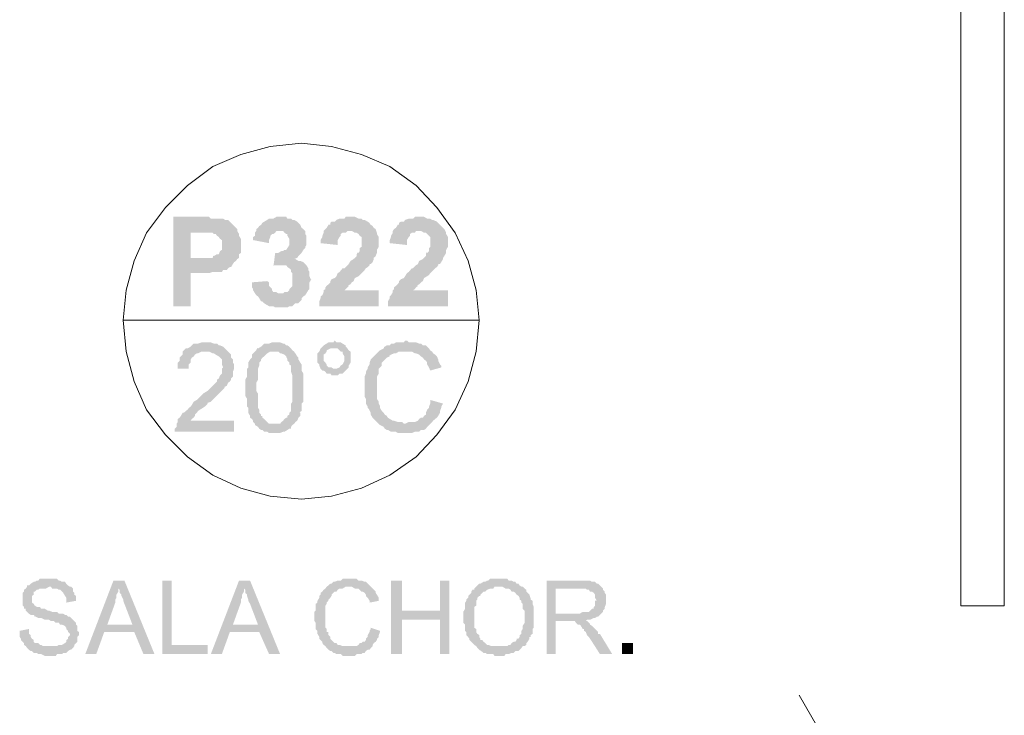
# Model space of a CAD drawing. Header units: millimetres. Extents: x 16 to 647, y 3 to 417.
# Tile 34 of 80: x 200 to 227, y 143 to 162. Entities that reach past the tile are written whole.
import ezdxf

# ---------------------------------------------------------------- set-up
doc = ezdxf.new("R2010")
doc.units = ezdxf.units.MM
doc.header["$MEASUREMENT"] = 0
doc.layers.get('0').update_dxf_attribs({"linetype": 'CONTINUOUS'})

msp = doc.modelspace()

# ---------------------------------------------------------------- hatches: boundary and pattern name
for points in [[(205.395, 156.657), (204.634, 156.657), (204.634, 154.242), (205.097, 154.242), (205.097, 155.135), (205.594, 155.135), (205.693, 155.168), (205.941, 155.168), (205.974, 155.218), (206.074, 155.218), (206.107, 155.267), (206.156, 155.3), (206.189, 155.3), (206.239, 155.383), (206.272, 155.433), (206.322, 155.466), (206.355, 155.516), (205.097, 155.549), (205.097, 156.227), (205.346, 156.227), (206.355, 156.277), (206.355, 156.326), (206.322, 156.359), (206.272, 156.409), (206.239, 156.442), (206.189, 156.492), (206.156, 156.525), (206.107, 156.574), (206.024, 156.574), (205.974, 156.608), (205.643, 156.608), (205.594, 156.657), (205.478, 156.657)], [(207.513, 156.657), (207.414, 156.657), (207.331, 156.608), (207.215, 156.608), (207.166, 156.574), (207.083, 156.525), (207.033, 156.492), (207, 156.442), (206.95, 156.409), (206.917, 156.359), (206.868, 156.326), (206.868, 156.277), (207.596, 156.277), (207.629, 156.227), (207.678, 156.194), (207.712, 156.194), (207.712, 156.144), (207.761, 156.062), (207.761, 155.896), (207.712, 155.813), (207.678, 155.764), (207.629, 155.764), (207.596, 155.731), (207.546, 155.731), (207.463, 155.681), (207.381, 155.681), (207.331, 155.3), (207.331, 155.35), (207.546, 155.35), (208.191, 155.383), (208.142, 155.433), (208.059, 155.466), (208.009, 155.466), (207.927, 155.516), (207.894, 155.516), (207.976, 155.549), (208.009, 155.598), (208.059, 155.648), (208.092, 155.681), (208.142, 155.764), (208.191, 155.813), (208.191, 155.846), (208.224, 155.896), (208.224, 156.144), (208.191, 156.194), (208.191, 156.277), (208.142, 156.326), (208.092, 156.359), (208.059, 156.442), (208.042, 156.459), (208.009, 156.492), (207.976, 156.525), (207.894, 156.574), (207.844, 156.574), (207.811, 156.608), (207.712, 156.608), (207.678, 156.657), (207.596, 156.657)], [(209.416, 156.657), (209.283, 156.657), (209.25, 156.608), (209.118, 156.608), (209.035, 156.574), (208.986, 156.525), (208.903, 156.525), (208.87, 156.492), (208.87, 156.442), (208.82, 156.442), (208.77, 156.359), (208.737, 156.326), (208.688, 156.277), (209.449, 156.277), (209.532, 156.227), (209.581, 156.227), (209.631, 156.194), (209.664, 156.144), (209.714, 156.111), (209.714, 155.846), (209.664, 155.813), (209.664, 155.731), (209.631, 155.681), (209.614, 155.698), (209.581, 155.648), (209.581, 155.598), (209.532, 155.549), (209.498, 155.516), (209.416, 155.466), (209.366, 155.383), (209.333, 155.35), (209.25, 155.267), (209.201, 155.267), (209.118, 155.168), (209.068, 155.135), (209.035, 155.052), (208.986, 155.003), (208.903, 154.97), (208.87, 154.92), (208.87, 154.887), (208.82, 154.837), (208.77, 154.788), (208.737, 154.754), (208.737, 154.705), (208.688, 154.672), (208.688, 154.622), (208.655, 154.539), (208.605, 154.506), (208.605, 154.457), (208.572, 154.374), (208.572, 154.242), (210.177, 154.242), (210.177, 154.672), (209.25, 154.672), (209.283, 154.705), (209.333, 154.754), (209.366, 154.788), (209.35, 154.804), (209.416, 154.837), (209.449, 154.887), (209.498, 154.92), (209.532, 155.003), (209.631, 155.052), (209.664, 155.085), (209.714, 155.135), (209.796, 155.218), (209.829, 155.267), (209.879, 155.3), (209.929, 155.35), (209.929, 155.383), (209.962, 155.383), (210.011, 155.433), (210.044, 155.516), (210.044, 155.549), (210.094, 155.598), (210.127, 155.681), (210.127, 155.764), (210.177, 155.846), (210.177, 155.979), (210.177, 156.111), (210.127, 156.194), (210.127, 156.227), (210.094, 156.326), (210.044, 156.359), (210.011, 156.409), (209.962, 156.442), (209.945, 156.459), (209.929, 156.492), (209.879, 156.525), (209.796, 156.574), (209.747, 156.574), (209.714, 156.608), (209.631, 156.608), (209.532, 156.657), (209.498, 156.657)], [(211.269, 156.657), (211.153, 156.657), (211.103, 156.608), (210.988, 156.608), (210.888, 156.574), (210.855, 156.525), (210.772, 156.525), (210.723, 156.492), (210.723, 156.442), (210.69, 156.442), (210.64, 156.359), (210.59, 156.326), (210.557, 156.277), (211.318, 156.277), (211.401, 156.227), (211.451, 156.227), (211.484, 156.194), (211.534, 156.144), (211.567, 156.111), (211.567, 155.846), (211.534, 155.813), (211.534, 155.731), (211.484, 155.681), (211.467, 155.698), (211.451, 155.648), (211.451, 155.598), (211.401, 155.549), (211.368, 155.516), (211.269, 155.466), (211.236, 155.383), (211.186, 155.35), (211.103, 155.267), (211.07, 155.267), (210.988, 155.168), (210.938, 155.135), (210.888, 155.052), (210.855, 155.003), (210.772, 154.97), (210.723, 154.92), (210.723, 154.887), (210.69, 154.837), (210.64, 154.788), (210.59, 154.754), (210.59, 154.705), (210.557, 154.672), (210.557, 154.622), (210.508, 154.539), (210.475, 154.506), (210.475, 154.457), (210.425, 154.374), (210.425, 154.242), (212.046, 154.242), (212.046, 154.672), (211.103, 154.672), (211.153, 154.705), (211.186, 154.754), (211.236, 154.788), (211.219, 154.804), (211.269, 154.837), (211.318, 154.887), (211.368, 154.92), (211.401, 155.003), (211.484, 155.052), (211.534, 155.085), (211.567, 155.135), (211.649, 155.218), (211.699, 155.267), (211.749, 155.3), (211.782, 155.35), (211.782, 155.383), (211.831, 155.383), (211.864, 155.433), (211.914, 155.516), (211.914, 155.549), (211.947, 155.598), (211.997, 155.681), (211.997, 155.764), (212.046, 155.846), (212.046, 155.979), (212.046, 156.111), (211.997, 156.194), (211.997, 156.227), (211.947, 156.326), (211.914, 156.359), (211.864, 156.409), (211.831, 156.442), (211.815, 156.459), (211.782, 156.492), (211.749, 156.525), (211.649, 156.574), (211.616, 156.574), (211.567, 156.608), (211.484, 156.608), (211.401, 156.657), (211.368, 156.657)], [(206.355, 156.277), (205.346, 156.227), (205.693, 156.227), (205.726, 156.194), (205.776, 156.194), (205.809, 156.144), (205.858, 156.111), (205.892, 156.062), (205.941, 156.028), (205.941, 155.764), (205.892, 155.731), (205.858, 155.648), (205.809, 155.648), (205.726, 155.598), (205.71, 155.615), (205.693, 155.549), (205.097, 155.549), (206.355, 155.516), (206.404, 155.549), (206.404, 155.648), (206.454, 155.681), (206.454, 156.062), (206.404, 156.144), (206.404, 156.194)], [(206.868, 156.277), (206.835, 156.227), (206.835, 156.144), (206.785, 156.111), (206.785, 156.028), (207.215, 155.946), (207.215, 156.028), (207.248, 156.111), (207.248, 156.144), (207.298, 156.194), (207.331, 156.194), (207.381, 156.227), (207.414, 156.277), (207.513, 156.277)], [(208.688, 156.277), (208.688, 156.227), (208.655, 156.144), (208.655, 156.111), (208.605, 156.028), (208.605, 155.946), (209.068, 155.896), (209.068, 156.028), (209.118, 156.111), (209.151, 156.144), (209.151, 156.194), (209.201, 156.227), (209.283, 156.227), (209.333, 156.277), (209.416, 156.277)], [(210.557, 156.277), (210.557, 156.227), (210.508, 156.144), (210.508, 156.111), (210.475, 156.028), (210.475, 155.946), (210.938, 155.896), (210.938, 156.028), (210.988, 156.111), (211.021, 156.144), (211.021, 156.194), (211.07, 156.227), (211.153, 156.227), (211.186, 156.277), (211.269, 156.277)], [(208.191, 155.383), (207.546, 155.35), (207.678, 155.35), (207.712, 155.3), (207.761, 155.267), (207.811, 155.218), (207.811, 155.168), (207.844, 155.135), (207.844, 154.788), (207.811, 154.754), (207.761, 154.705), (207.761, 154.672), (207.712, 154.622), (207.629, 154.622), (207.596, 154.589), (207.513, 154.589), (208.191, 154.539), (208.224, 154.589), (208.274, 154.672), (208.307, 154.705), (208.307, 154.887), (208.357, 154.97), (208.34, 154.97), (208.307, 155.052), (208.307, 155.168), (208.274, 155.218), (208.274, 155.267), (208.224, 155.35)], [(207.166, 154.92), (206.752, 154.887), (206.752, 154.754), (206.785, 154.705), (206.785, 154.672), (206.835, 154.589), (206.868, 154.539), (206.917, 154.506), (206.95, 154.457), (207, 154.374), (207.033, 154.374), (207.083, 154.324), (207.132, 154.291), (207.215, 154.242), (207.331, 154.242), (207.381, 154.208), (207.712, 154.208), (207.761, 154.242), (207.844, 154.242), (207.894, 154.291), (207.927, 154.324), (208.009, 154.324), (208.059, 154.374), (208.092, 154.407), (208.092, 154.457), (208.142, 154.506), (208.191, 154.539), (207.513, 154.589), (207.463, 154.589), (207.414, 154.622), (207.331, 154.622), (207.298, 154.672), (207.298, 154.705), (207.248, 154.754), (207.215, 154.788), (207.215, 154.887)], [(205.511, 153.265), (205.395, 153.265), (205.296, 153.232), (205.18, 153.232), (205.13, 153.183), (205.097, 153.15), (205.015, 153.1), (204.965, 153.1), (204.915, 153.05), (204.882, 153.017), (204.882, 152.934), (204.833, 152.885), (204.8, 152.852), (204.8, 152.769), (204.75, 152.719), (204.75, 152.554), (205.048, 152.554), (205.048, 152.67), (205.097, 152.719), (205.097, 152.802), (205.13, 152.852), (205.18, 152.885), (205.213, 152.934), (205.263, 152.968), (205.296, 152.968), (205.395, 153.017), (206.107, 153.017), (206.074, 153.05), (206.057, 153.067), (206.024, 153.1), (205.974, 153.15), (205.892, 153.183), (205.858, 153.183), (205.809, 153.232), (205.726, 153.232), (205.643, 153.265), (205.594, 153.265)], [(207.381, 153.265), (207.298, 153.265), (207.215, 153.232), (207.083, 153.232), (207.033, 153.183), (207, 153.15), (206.917, 153.1), (206.901, 153.116), (206.868, 153.05), (206.835, 153.017), (207.463, 153.017), (207.513, 152.968), (207.546, 152.968), (207.629, 152.934), (207.678, 152.885), (207.712, 152.802), (207.712, 152.769), (207.761, 152.719), (207.761, 152.67), (207.811, 152.637), (207.811, 152.471), (207.844, 152.372), (207.844, 151.66), (207.811, 151.611), (207.811, 151.412), (207.761, 151.363), (207.761, 151.313), (207.712, 151.28), (207.712, 151.23), (207.678, 151.23), (207.629, 151.197), (207.596, 151.148), (207.546, 151.114), (207.513, 151.065), (207.381, 151.065), (206.835, 151.032), (206.917, 150.982), (206.95, 150.932), (207, 150.899), (207.033, 150.899), (207.083, 150.85), (207.166, 150.85), (207.215, 150.817), (207.513, 150.817), (207.596, 150.85), (207.629, 150.85), (207.712, 150.899), (207.761, 150.932), (207.811, 150.932), (207.811, 150.982), (207.844, 151.032), (207.894, 151.065), (207.927, 151.114), (207.976, 151.148), (208.009, 151.23), (208.059, 151.28), (208.059, 151.363), (208.042, 151.379), (208.092, 151.412), (208.092, 151.611), (208.142, 151.66), (208.142, 152.422), (208.092, 152.504), (208.092, 152.67), (208.059, 152.719), (208.009, 152.802), (208.009, 152.852), (207.976, 152.885), (207.927, 152.968), (207.91, 152.984), (207.894, 153.017), (207.844, 153.05), (207.811, 153.1), (207.761, 153.15), (207.712, 153.183), (207.678, 153.183), (207.629, 153.232), (207.596, 153.232), (207.513, 153.265), (207.414, 153.265)], [(208.986, 153.315), (208.952, 153.265), (208.82, 153.265), (208.77, 153.232), (208.688, 153.183), (208.655, 153.15), (208.638, 153.15), (208.986, 153.1), (209.068, 153.1), (209.118, 153.05), (209.151, 153.017), (209.201, 153.017), (209.201, 152.968), (209.25, 152.885), (209.25, 152.769), (209.201, 152.67), (209.151, 152.637), (209.151, 152.653), (209.118, 152.587), (209.035, 152.554), (208.986, 152.554), (209.333, 152.554), (209.366, 152.587), (209.366, 152.637), (209.416, 152.719), (209.416, 153.017), (209.366, 153.05), (209.333, 153.1), (209.283, 153.15), (209.283, 153.183), (209.201, 153.232), (209.151, 153.265), (209.035, 153.265)], [(210.938, 153.315), (210.888, 153.315), (210.855, 153.265), (210.64, 153.265), (210.59, 153.232), (210.508, 153.232), (210.475, 153.183), (210.392, 153.183), (210.342, 153.15), (210.326, 153.15), (210.309, 153.1), (210.21, 153.05), (210.177, 153.017), (210.127, 152.968), (210.094, 152.934), (210.044, 152.885), (210.011, 152.852), (209.962, 152.802), (209.929, 152.719), (209.929, 152.67), (209.879, 152.587), (209.879, 152.554), (209.829, 152.471), (209.829, 152.422), (209.796, 152.339), (209.796, 151.793), (209.829, 151.743), (209.829, 151.611), (209.879, 151.528), (209.879, 151.495), (209.929, 151.445), (209.912, 151.462), (209.962, 151.363), (209.962, 151.313), (210.011, 151.23), (210.044, 151.197), (210.094, 151.148), (210.127, 151.114), (210.177, 151.065), (210.888, 151.065), (210.855, 151.065), (210.806, 151.114), (210.69, 151.114), (210.59, 151.148), (210.557, 151.148), (210.475, 151.197), (210.425, 151.23), (210.392, 151.28), (210.342, 151.313), (210.309, 151.363), (210.26, 151.412), (210.21, 151.495), (210.21, 151.528), (210.21, 151.545), (210.177, 151.611), (210.177, 151.66), (210.127, 151.743), (210.127, 152.091), (210.127, 152.339), (210.177, 152.422), (210.177, 152.554), (210.21, 152.587), (210.26, 152.637), (210.26, 152.719), (210.309, 152.769), (210.342, 152.802), (210.392, 152.852), (210.475, 152.885), (210.458, 152.901), (210.508, 152.934), (210.59, 152.968), (210.64, 152.968), (210.723, 153.017), (211.616, 153.017), (211.567, 153.05), (211.534, 153.1), (211.484, 153.15), (211.451, 153.183), (211.368, 153.183), (211.318, 153.232), (211.269, 153.232), (211.186, 153.265), (210.988, 153.265)], [(206.107, 153.017), (205.511, 153.017), (205.594, 153.017), (205.693, 152.968), (205.726, 152.968), (205.776, 152.934), (205.858, 152.885), (205.842, 152.901), (205.892, 152.852), (205.941, 152.802), (205.941, 152.67), (205.974, 152.587), (205.941, 152.554), (205.941, 152.422), (205.892, 152.372), (205.858, 152.289), (205.809, 152.256), (205.809, 152.206), (205.776, 152.173), (205.726, 152.124), (205.693, 152.091), (205.643, 152.041), (205.594, 151.991), (205.561, 151.958), (205.478, 151.909), (205.428, 151.876), (205.346, 151.793), (205.296, 151.743), (205.263, 151.71), (205.18, 151.66), (205.13, 151.578), (205.097, 151.528), (205.048, 151.495), (205.015, 151.445), (204.965, 151.412), (204.915, 151.363), (204.882, 151.363), (204.833, 151.28), (204.8, 151.23), (204.75, 151.197), (204.75, 151.114), (204.717, 151.065), (204.717, 150.982), (204.667, 150.932), (204.667, 150.85), (206.272, 150.85), (206.272, 151.148), (205.097, 151.148), (205.13, 151.197), (205.18, 151.23), (205.213, 151.28), (205.213, 151.313), (205.263, 151.363), (205.296, 151.412), (205.346, 151.445), (205.428, 151.495), (205.478, 151.528), (205.561, 151.611), (205.544, 151.627), (205.643, 151.66), (205.693, 151.71), (205.776, 151.793), (205.809, 151.826), (205.858, 151.876), (205.892, 151.909), (205.941, 151.958), (205.974, 151.991), (206.024, 152.041), (206.007, 152.058), (206.074, 152.091), (206.107, 152.173), (206.156, 152.206), (206.189, 152.256), (206.189, 152.289), (206.239, 152.339), (206.239, 152.471), (206.272, 152.554), (206.272, 152.587), (206.272, 152.67), (206.239, 152.719), (206.239, 152.802), (206.189, 152.852), (206.189, 152.934), (206.156, 152.968)], [(206.835, 153.017), (206.785, 152.968), (206.752, 152.934), (206.752, 152.852), (206.702, 152.802), (206.653, 152.719), (206.653, 152.587), (206.62, 152.554), (206.62, 152.339), (206.57, 152.256), (206.57, 151.826), (206.62, 151.743), (206.62, 151.528), (206.653, 151.495), (206.653, 151.363), (206.702, 151.28), (206.702, 151.23), (206.752, 151.197), (206.785, 151.148), (206.785, 151.114), (206.835, 151.065), (206.835, 151.032), (207.381, 151.065), (207.215, 151.065), (207.166, 151.114), (207.132, 151.148), (207.083, 151.197), (207.033, 151.23), (207.033, 151.28), (207, 151.28), (207, 151.313), (206.95, 151.363), (206.95, 151.445), (206.917, 151.495), (206.917, 151.876), (206.868, 151.958), (206.868, 152.173), (206.917, 152.256), (206.917, 152.554), (206.95, 152.637), (206.95, 152.719), (207, 152.769), (207, 152.802), (207.033, 152.852), (207.083, 152.885), (207.132, 152.934), (207.166, 152.968), (207.248, 153.017), (207.381, 153.017)], [(208.655, 153.15), (208.605, 153.1), (208.572, 153.017), (208.522, 152.968), (208.522, 152.719), (208.572, 152.67), (208.572, 152.637), (208.605, 152.554), (208.655, 152.504), (208.688, 152.504), (208.737, 152.471), (208.77, 152.422), (208.87, 152.422), (208.903, 152.372), (209.068, 152.372), (209.118, 152.422), (209.201, 152.422), (209.25, 152.471), (209.283, 152.504), (209.333, 152.554), (208.952, 152.554), (208.903, 152.587), (208.82, 152.587), (208.77, 152.637), (208.77, 152.67), (208.737, 152.719), (208.688, 152.769), (208.688, 152.852), (208.688, 152.934), (208.737, 152.968), (208.77, 153.017), (208.77, 153.05), (208.87, 153.1), (208.986, 153.1)], [(211.616, 153.017), (210.888, 153.017), (211.07, 153.017), (211.153, 152.968), (211.186, 152.968), (211.269, 152.934), (211.318, 152.885), (211.368, 152.852), (211.401, 152.802), (211.451, 152.769), (211.484, 152.719), (211.484, 152.67), (211.534, 152.587), (211.567, 152.504), (211.864, 152.587), (211.864, 152.637), (211.831, 152.67), (211.782, 152.769), (211.782, 152.802), (211.749, 152.885), (211.699, 152.934), (211.649, 152.968)], [(211.567, 151.71), (211.567, 151.611), (211.534, 151.528), (211.534, 151.495), (211.484, 151.445), (211.451, 151.363), (211.451, 151.313), (211.401, 151.28), (211.368, 151.23), (211.318, 151.23), (211.269, 151.197), (211.236, 151.148), (211.153, 151.114), (210.988, 151.114), (210.888, 151.065), (210.177, 151.065), (210.21, 151.032), (210.309, 150.982), (210.342, 150.932), (210.392, 150.899), (210.425, 150.899), (210.508, 150.85), (210.64, 150.85), (210.69, 150.817), (211.07, 150.817), (211.153, 150.85), (211.269, 150.85), (211.318, 150.899), (211.401, 150.899), (211.451, 150.932), (211.484, 150.982), (211.534, 151.032), (211.567, 151.065), (211.616, 151.114), (211.649, 151.148), (211.699, 151.197), (211.749, 151.23), (211.782, 151.28), (211.831, 151.363), (211.831, 151.412), (211.864, 151.495), (211.864, 151.528), (211.914, 151.611)], [(201.242, 146.879), (201.027, 146.879), (200.978, 146.829), (200.944, 146.829), (200.895, 146.796), (200.862, 146.796), (200.779, 146.746), (200.729, 146.697), (200.68, 146.697), (200.68, 146.664), (200.647, 146.614), (200.597, 146.581), (200.597, 146.531), (200.564, 146.498), (200.564, 146.151), (200.597, 146.118), (200.597, 146.068), (200.647, 146.068), (200.647, 146.018), (200.68, 145.985), (200.729, 145.936), (200.779, 145.903), (200.862, 145.903), (200.895, 145.853), (200.878, 145.87), (200.978, 145.82), (201.06, 145.82), (201.16, 145.77), (201.275, 145.77), (201.325, 145.737), (201.408, 145.737), (201.457, 145.688), (201.54, 145.688), (201.573, 145.638), (201.623, 145.638), (201.706, 145.605), (201.689, 145.621), (201.739, 145.555), (201.739, 145.522), (201.788, 145.472), (201.788, 145.439), (201.838, 145.39), (201.838, 145.357), (201.788, 145.307), (201.788, 145.257), (201.739, 145.224), (201.739, 145.175), (201.706, 145.142), (201.623, 145.092), (201.54, 145.092), (201.49, 145.059), (200.647, 145.059), (200.68, 145.009), (200.729, 144.96), (200.779, 144.926), (200.812, 144.926), (200.862, 144.877), (200.944, 144.877), (200.978, 144.844), (201.06, 144.844), (201.16, 144.794), (201.457, 144.794), (201.49, 144.844), (201.623, 144.844), (201.656, 144.877), (201.739, 144.877), (201.788, 144.926), (201.838, 144.96), (201.871, 144.96), (201.921, 145.009), (201.954, 145.059), (201.954, 145.092), (202.003, 145.142), (202.036, 145.175), (202.036, 145.307), (202.086, 145.357), (202.086, 145.439), (202.036, 145.472), (202.036, 145.605), (202.003, 145.638), (202.003, 145.688), (201.987, 145.704), (201.954, 145.737), (201.921, 145.77), (201.871, 145.82), (201.838, 145.853), (201.788, 145.853), (201.739, 145.903), (201.706, 145.903), (201.656, 145.936), (201.54, 145.936), (201.49, 145.985), (201.358, 145.985), (201.275, 146.018), (201.242, 146.018), (201.16, 146.068), (201.06, 146.068), (201.027, 146.118), (200.944, 146.118), (200.895, 146.151), (200.878, 146.167), (200.862, 146.2), (200.812, 146.234), (200.812, 146.416), (200.862, 146.449), (200.862, 146.531), (200.895, 146.531), (200.944, 146.581), (200.978, 146.581), (201.027, 146.614), (201.193, 146.614), (201.275, 146.664), (201.871, 146.664), (201.838, 146.664), (201.788, 146.697), (201.739, 146.746), (201.706, 146.796), (201.623, 146.796), (201.573, 146.829), (201.54, 146.829), (201.49, 146.879), (201.325, 146.879)], [(203.31, 146.829), (203.013, 146.829), (202.252, 144.844), (202.549, 144.844), (202.764, 145.439), (203.575, 145.439), (202.847, 145.638), (203.062, 146.234), (203.062, 146.316), (203.095, 146.366), (203.095, 146.449), (203.145, 146.531), (203.145, 146.614)], [(203.31, 146.829), (203.145, 146.614), (203.178, 146.581), (203.178, 146.498), (203.228, 146.449), (203.228, 146.416), (203.277, 146.316), (203.277, 146.283), (203.31, 146.2), (203.526, 145.638), (202.847, 145.638), (203.575, 145.439), (203.823, 144.844), (204.121, 144.844)], [(204.584, 146.829), (204.336, 146.829), (204.336, 144.844), (205.561, 144.844), (205.561, 145.092), (204.584, 145.092)], [(206.702, 146.829), (206.404, 146.829), (205.643, 144.844), (205.941, 144.844), (206.156, 145.439), (206.95, 145.439), (206.239, 145.638), (206.454, 146.234), (206.454, 146.316), (206.487, 146.366), (206.487, 146.449), (206.537, 146.531), (206.537, 146.614)], [(206.702, 146.829), (206.537, 146.614), (206.57, 146.581), (206.57, 146.498), (206.62, 146.449), (206.62, 146.416), (206.653, 146.316), (206.653, 146.283), (206.702, 146.2), (206.917, 145.638), (206.239, 145.638), (206.95, 145.439), (207.215, 144.844), (207.513, 144.844)], [(209.416, 146.879), (209.201, 146.879), (209.151, 146.829), (209.068, 146.829), (208.986, 146.796), (208.952, 146.796), (208.903, 146.746), (208.87, 146.746), (208.82, 146.697), (208.77, 146.664), (208.737, 146.614), (208.688, 146.581), (208.655, 146.531), (208.605, 146.498), (208.605, 146.449), (208.572, 146.416), (208.572, 146.366), (208.522, 146.283), (208.522, 146.234), (208.473, 146.2), (208.473, 146.018), (208.44, 145.985), (208.44, 145.737), (208.473, 145.688), (208.473, 145.522), (208.522, 145.472), (208.522, 145.39), (208.572, 145.307), (208.572, 145.257), (208.605, 145.224), (208.655, 145.175), (208.655, 145.142), (208.688, 145.092), (208.737, 145.059), (208.77, 145.009), (209.366, 145.059), (209.201, 145.059), (209.118, 145.092), (209.068, 145.092), (209.035, 145.142), (208.986, 145.142), (208.952, 145.175), (208.903, 145.224), (208.87, 145.257), (208.87, 145.307), (208.82, 145.357), (208.82, 145.439), (208.77, 145.439), (208.77, 145.522), (208.737, 145.555), (208.737, 145.853), (208.737, 146.151), (208.77, 146.2), (208.77, 146.234), (208.82, 146.283), (208.82, 146.316), (208.87, 146.366), (208.903, 146.416), (208.903, 146.449), (208.952, 146.498), (208.986, 146.531), (209.035, 146.531), (209.068, 146.581), (209.118, 146.614), (209.201, 146.614), (209.283, 146.664), (209.962, 146.664), (209.929, 146.697), (209.912, 146.713), (209.879, 146.746), (209.829, 146.796), (209.796, 146.796), (209.714, 146.829), (209.631, 146.829), (209.581, 146.879), (209.449, 146.879)], [(210.806, 146.829), (210.508, 146.829), (210.508, 144.844), (210.806, 144.844), (210.806, 145.77), (211.831, 145.77), (210.806, 146.018)], [(212.08, 146.829), (211.831, 146.829), (211.831, 146.018), (210.806, 146.018), (211.831, 145.77), (211.831, 144.844), (212.08, 144.844)], [(213.436, 146.879), (213.188, 146.879), (213.138, 146.829), (213.105, 146.829), (213.056, 146.796), (213.006, 146.796), (212.923, 146.746), (212.89, 146.746), (212.841, 146.697), (212.808, 146.664), (213.519, 146.664), (213.602, 146.614), (213.684, 146.614), (213.734, 146.581), (213.767, 146.531), (213.817, 146.531), (213.866, 146.498), (213.9, 146.449), (213.949, 146.416), (213.982, 146.366), (213.982, 146.316), (214.032, 146.283), (214.032, 146.234), (214.065, 146.2), (214.065, 146.068), (214.115, 146.018), (214.115, 145.688), (214.065, 145.605), (214.065, 145.522), (214.032, 145.472), (214.032, 145.39), (213.982, 145.357), (213.982, 145.307), (213.949, 145.257), (213.9, 145.257), (213.9, 145.224), (213.866, 145.175), (213.817, 145.175), (213.767, 145.142), (213.734, 145.092), (213.684, 145.092), (213.651, 145.059), (213.436, 145.059), (214.115, 145.059), (214.164, 145.092), (214.164, 145.142), (214.197, 145.175), (214.247, 145.257), (214.247, 145.307), (214.28, 145.307), (214.28, 145.357), (214.33, 145.39), (214.33, 145.522), (214.363, 145.555), (214.363, 146.118), (214.33, 146.2), (214.33, 146.283), (214.28, 146.316), (214.28, 146.366), (214.264, 146.382), (214.247, 146.449), (214.197, 146.498), (214.164, 146.531), (214.164, 146.581), (214.115, 146.614), (214.065, 146.664), (214.032, 146.664), (213.982, 146.697), (213.949, 146.746), (213.9, 146.746), (213.866, 146.796), (213.817, 146.796), (213.767, 146.829), (213.684, 146.829), (213.651, 146.879), (213.486, 146.879)], [(215.604, 146.829), (214.71, 146.829), (214.71, 144.844), (214.958, 144.844), (214.958, 145.737), (215.769, 145.737), (215.802, 145.77), (215.885, 145.77), (215.984, 145.82), (216.017, 145.82), (216.067, 145.853), (216.1, 145.853), (216.15, 145.903), (216.183, 145.936), (214.958, 145.936), (214.958, 146.614), (215.604, 146.614), (216.183, 146.664), (216.15, 146.697), (216.1, 146.746), (216.067, 146.746), (216.017, 146.796), (215.935, 146.796), (215.885, 146.829), (215.686, 146.829)], [(201.871, 146.664), (201.275, 146.664), (201.325, 146.664), (201.358, 146.614), (201.49, 146.614), (201.54, 146.581), (201.573, 146.581), (201.623, 146.531), (201.656, 146.498), (201.706, 146.416), (201.739, 146.366), (201.739, 146.234), (202.003, 146.283), (202.003, 146.416), (201.954, 146.449), (201.954, 146.498), (201.921, 146.531), (201.921, 146.614)], [(209.962, 146.664), (209.366, 146.664), (209.449, 146.664), (209.532, 146.614), (209.631, 146.614), (209.664, 146.581), (209.714, 146.531), (209.747, 146.531), (209.796, 146.498), (209.829, 146.449), (209.829, 146.416), (209.879, 146.366), (209.929, 146.283), (209.929, 146.234), (210.177, 146.283), (210.177, 146.366), (210.127, 146.449), (210.094, 146.498), (210.094, 146.531), (210.044, 146.581), (210.011, 146.614)], [(212.808, 146.664), (212.758, 146.614), (212.758, 146.581), (212.708, 146.581), (212.675, 146.531), (212.675, 146.498), (212.626, 146.449), (212.592, 146.416), (212.592, 146.366), (212.543, 146.316), (212.543, 146.283), (212.51, 146.234), (212.51, 146.068), (212.46, 145.985), (212.46, 145.82), (212.46, 145.688), (212.51, 145.638), (212.51, 145.472), (212.543, 145.439), (212.543, 145.357), (212.592, 145.307), (212.576, 145.324), (212.626, 145.257), (212.626, 145.224), (212.675, 145.175), (212.708, 145.142), (212.758, 145.092), (212.808, 145.059), (212.841, 145.009), (212.89, 144.96), (212.923, 144.926), (212.923, 144.943), (213.006, 144.877), (213.056, 144.877), (213.105, 144.844), (213.271, 144.844), (213.304, 144.794), (213.569, 144.794), (213.602, 144.844), (213.684, 144.844), (213.767, 144.877), (213.817, 144.877), (213.866, 144.926), (213.949, 144.926), (213.982, 144.96), (214.032, 145.009), (214.065, 145.059), (213.221, 145.059), (213.138, 145.092), (213.105, 145.092), (213.056, 145.142), (213.006, 145.175), (212.973, 145.224), (212.923, 145.224), (212.923, 145.257), (212.89, 145.307), (212.89, 145.357), (212.841, 145.39), (212.808, 145.439), (212.808, 145.522), (212.758, 145.555), (212.758, 146.118), (212.808, 146.151), (212.808, 146.283), (212.841, 146.316), (212.841, 146.366), (212.89, 146.416), (212.923, 146.416), (212.923, 146.449), (212.973, 146.498), (213.006, 146.531), (213.056, 146.531), (213.105, 146.581), (213.188, 146.614), (213.271, 146.614), (213.304, 146.664), (213.436, 146.664)], [(216.183, 146.664), (215.604, 146.614), (215.769, 146.614), (215.802, 146.581), (215.852, 146.581), (215.885, 146.531), (215.935, 146.531), (215.984, 146.498), (216.017, 146.449), (216.017, 146.366), (216.067, 146.283), (216.017, 146.283), (216.017, 146.151), (215.984, 146.118), (215.984, 146.068), (215.935, 146.068), (215.885, 146.018), (215.852, 145.985), (215.686, 145.985), (215.604, 145.936), (214.958, 145.936), (216.183, 145.936), (216.232, 145.985), (216.232, 146.018), (216.282, 146.068), (216.282, 146.118), (216.315, 146.2), (216.315, 146.449), (216.282, 146.498), (216.282, 146.531), (216.232, 146.581), (216.232, 146.614)], [(215.769, 145.737), (215.306, 145.737), (215.471, 145.737), (215.504, 145.688), (215.554, 145.638), (215.604, 145.638), (215.637, 145.605), (215.686, 145.522), (215.72, 145.522), (215.72, 145.472), (215.769, 145.439), (215.802, 145.357), (215.852, 145.307), (215.885, 145.257), (216.15, 144.844), (216.481, 144.844), (216.15, 145.39), (216.1, 145.39), (216.1, 145.439), (216.067, 145.472), (216.017, 145.522), (215.984, 145.555), (215.935, 145.605), (215.885, 145.638), (215.885, 145.654), (215.852, 145.688), (215.802, 145.737)], [(200.729, 145.522), (200.481, 145.472), (200.481, 145.307), (200.514, 145.257), (200.514, 145.224), (200.564, 145.175), (200.597, 145.142), (200.597, 145.092), (200.647, 145.059), (201.325, 145.059), (201.11, 145.059), (201.06, 145.092), (201.027, 145.092), (200.978, 145.142), (200.895, 145.142), (200.862, 145.175), (200.862, 145.224), (200.812, 145.257), (200.779, 145.307), (200.779, 145.357), (200.729, 145.39), (200.729, 145.439)], [(209.962, 145.555), (209.962, 145.522), (209.929, 145.472), (209.929, 145.439), (209.879, 145.357), (209.879, 145.307), (209.829, 145.257), (209.829, 145.224), (209.796, 145.175), (209.747, 145.175), (209.714, 145.142), (209.664, 145.142), (209.631, 145.092), (209.581, 145.059), (209.366, 145.059), (208.77, 145.009), (208.82, 144.96), (208.87, 144.926), (208.903, 144.926), (208.952, 144.877), (208.986, 144.877), (209.035, 144.844), (209.151, 144.844), (209.201, 144.794), (209.532, 144.794), (209.581, 144.844), (209.714, 144.844), (209.747, 144.877), (209.796, 144.877), (209.829, 144.926), (209.879, 144.96), (209.929, 144.96), (209.962, 145.009), (210.011, 145.059), (210.011, 145.092), (210.044, 145.142), (210.094, 145.175), (210.127, 145.224), (210.127, 145.257), (210.177, 145.307), (210.177, 145.357), (210.21, 145.439), (210.21, 145.472)], [(216.745, 145.142), (216.745, 144.844), (217.043, 144.844), (217.043, 145.142)]]:
    msp.add_hatch(color=7).paths.add_polyline_path(points)

# ---------------------------------------------------------------- linework, layer by layer
at = {"color": 252, "linetype": 'Continuous', "lineweight": 18, "true_color": 0x989898}
for points in [[(225.895, 146.151), (225.895, 167.379)], [(227.07, 146.151), (227.07, 167.379)], [(227.07, 146.151), (225.895, 146.151)], [(226.474, 135.148), (221.527, 143.735)]]:
    msp.add_lwpolyline(points, dxfattribs=at)
at = {"color": 7, "linetype": 'Continuous', "lineweight": 20}
msp.add_lwpolyline([(212.89, 153.861), (212.808, 154.672), (212.592, 155.466), (212.245, 156.227), (211.749, 156.905), (211.186, 157.501), (210.475, 158.014), (209.714, 158.345), (208.903, 158.56), (208.092, 158.643), (207.248, 158.56), (206.454, 158.345), (205.693, 158.014), (205.015, 157.501), (204.419, 156.905), (203.906, 156.227), (203.575, 155.466), (203.36, 154.672), (203.277, 153.861), (203.36, 153.017), (203.575, 152.206), (203.906, 151.445), (204.419, 150.767), (205.015, 150.171), (205.693, 149.675), (206.454, 149.328), (207.248, 149.112), (208.092, 149.03), (208.903, 149.112), (209.714, 149.328), (210.475, 149.675), (211.186, 150.171), (211.749, 150.767), (212.245, 151.445), (212.592, 152.206), (212.808, 153.017)], close=True, dxfattribs=at)
msp.add_lwpolyline([(203.277, 153.861), (212.89, 153.861), (212.89, 153.861)], dxfattribs=at)

doc.saveas('drawing.dxf')
